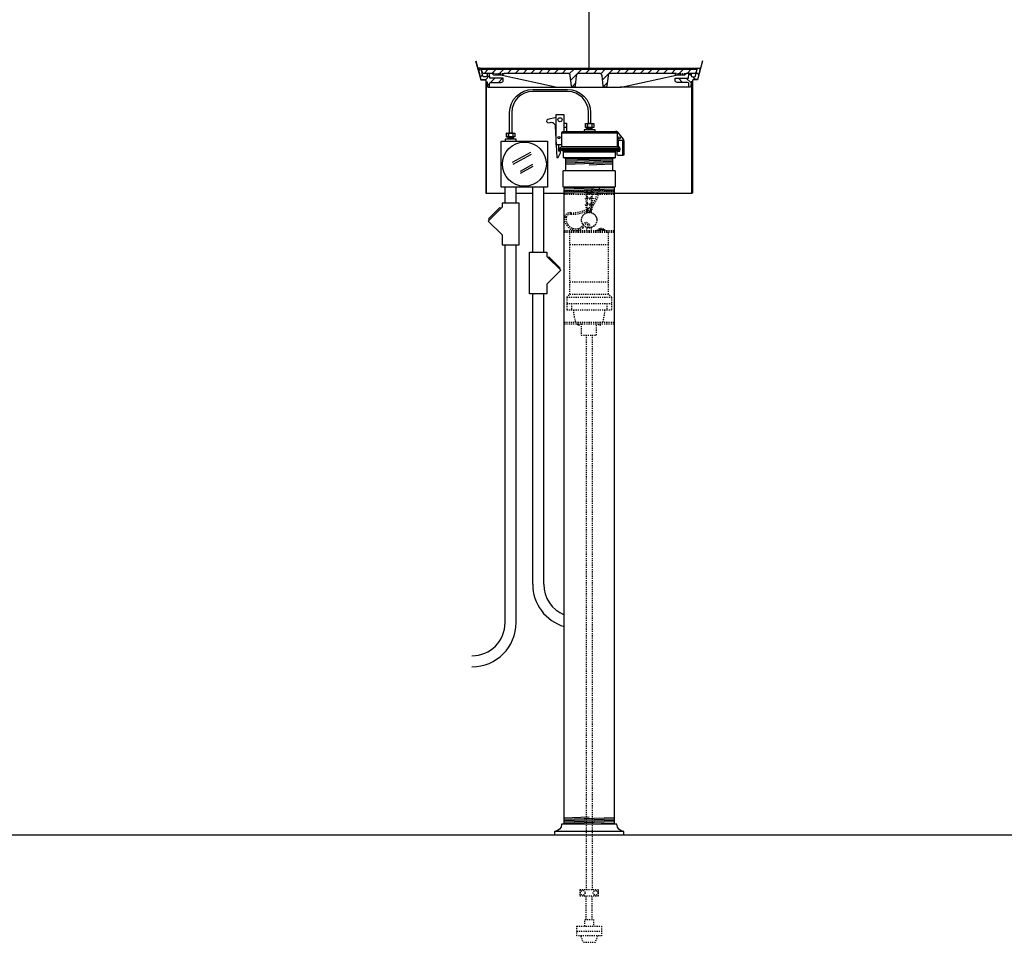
# Model space of a CAD drawing. Extents: x -285 to 5863, y 308 to 3178.
# Tile 25 of 256: x -62 to 27, y 1362 to 1445. Entities that reach past the tile are written whole.
import ezdxf

# ---------------------------------------------------------------- set-up
doc = ezdxf.new("R2010")
doc.units = 0
doc.header["$MEASUREMENT"] = 0
doc.linetypes.add('HIDDEN5', pattern=[0.05, 0.025, -0.025])
doc.layers.get('0').update_dxf_attribs({"color": 255, "linetype": 'CONTINUOUS'})
doc.layers.get('DEFPOINTS').update_dxf_attribs({"linetype": 'CONTINUOUS'})
for name, color, linetype in [('CONDUIT', 2, 'CONTINUOUS'), ('FACE-SEAL-ADAPTOR', 3, 'CONTINUOUS'), ('GALV-4-PIPE', 4, 'CONTINUOUS'), ('J-BOX', 2, 'CONTINUOUS'), ('PROBE', 2, 'CONTINUOUS'), ('TANK-BUNG-OPENING-4', 3, 'CONTINUOUS'), ('TANK-MANHOLE-18', 2, 'CONTINUOUS'), ('TANK-MANHOLE-COVER-18', 2, 'CONTINUOUS'), ('TANK-MANHOLE-COVER-HATCH-18', 7, 'CONTINUOUS'), ('TANK-MANHOLE-HATCH-18', 7, 'CONTINUOUS'), ('TLM-CAP', 3, 'CONTINUOUS')]:
    doc.layers.add(name, color=color, linetype=linetype)
pattern_1 = [(45, (-1576.58697, 455.6329), (-0.35355339, 0.35355339), [])]

msp = doc.modelspace()

# ---------------------------------------------------------------- hatches: boundary and pattern name
at = {"layer": 'TANK-MANHOLE-COVER-HATCH-18', "linetype": 'Continuous'}
h = msp.add_hatch(dxfattribs=at)
h.set_pattern_fill('LINE', color=256, scale=4, angle=45, style=0)
h.set_pattern_definition(pattern_1)
h.paths.add_polyline_path([(-20.23079, 1440.5547), (-20.22524, 1440.4909), (-20.13332, 1440.23904, 0.31505809), (-20.04525, 1440.17743), (-19.29316, 1440.17743, -0.20068244), (-19.22642, 1440.14952), (-19.12687, 1440.04861, 0.20068244), (-19.06013, 1440.0207), (-18.72033, 1440.0207), (-18.38053, 1440.0207, 0.20067998), (-18.31379, 1440.04861), (-18.21424, 1440.14952, -0.20067998), (-18.1475, 1440.17743), (-12.42882, 1440.17743, -0.38336671), (-12.18024, 1439.954), (-12.08475, 1439.06045, 0.38336671), (-11.92939, 1438.9208), (-11.90256, 1438.9208, 0.38336671), (-11.7472, 1439.06045), (-11.65175, 1439.95365, -0.38376912), (-11.40278, 1440.17743), (-9.54002, 1440.17743, -0.38581775), (-9.28946, 1439.95187), (-9.19565, 1439.06069, 0.38381878), (-9.04026, 1438.9208), (-9.012, 1438.9208, 0.38381878), (-8.8566, 1439.06069), (-8.76261, 1439.95361, -0.38381878), (-8.51399, 1440.17743), (-2.79391, 1440.17743, -0.20067998), (-2.72717, 1440.14952), (-2.62762, 1440.04861, 0.20067998), (-2.56088, 1440.0207), (-2.22108, 1440.0207), (-1.88128, 1440.0207, 0.20068244), (-1.81454, 1440.04861), (-1.71499, 1440.14952, -0.20068244), (-1.64825, 1440.17743), (-0.89754, 1440.17743, 0.31505687), (-0.80948, 1440.23904), (-0.71756, 1440.4909), (-0.71201, 1440.5547), (-10.47071, 1440.5547)])
at = {"layer": 'TANK-MANHOLE-HATCH-18', "linetype": 'Continuous'}
h = msp.add_hatch(dxfattribs=at)
h.set_pattern_fill('LINE', color=256, scale=4, angle=45, style=0)
h.set_pattern_definition(pattern_1)
h.paths.add_polyline_path([(-19.69956, 1439.36596), (-19.66489, 1438.97774, 0.45806569), (-19.588, 1438.92254, 0.46914088), (-19.51095, 1438.98002), (-19.49701, 1439.24483, -0.39889443), (-19.37219, 1439.36326), (-18.4443, 1439.36326, 0.39805028), (-18.25709, 1439.54036), (-18.24597, 1439.74052), (-19.47209, 1439.74052), (-19.49153, 1440.11815, 0.39923087), (-19.55395, 1440.17743), (-19.63297, 1440.17743, 0.39953151), (-19.69539, 1440.11808), (-19.70154, 1439.99613, -0.39953151), (-19.84198, 1439.86258), (-20.02025, 1439.86258, -0.34858266), (-20.11155, 1439.93504), (-20.26113, 1440.57633, 0.34699278), (-20.35151, 1440.64763), (-20.53459, 1440.64763), (-20.31676, 1439.70829, 0.34818324), (-20.19499, 1439.61153), (-19.91455, 1439.61153, -0.40020821), (-19.82021, 1439.52228), (-19.81469, 1439.4229), (-19.76181, 1439.4229, -0.38836603)])
h = msp.add_hatch(dxfattribs=at)
h.set_pattern_fill('LINE', color=256, scale=4, angle=135, style=0)
h.set_pattern_definition([(135, (-1576.58697, 455.6329), (-0.35355339, -0.35355339), [])])
h.paths.add_polyline_path([(-1.24126, 1439.99613), (-1.24741, 1440.11808, 0.39953151), (-1.30983, 1440.17743), (-1.38885, 1440.17743, 0.39923087), (-1.45127, 1440.11815), (-1.47071, 1439.74052), (-2.69683, 1439.74052), (-2.68571, 1439.54036, 0.39805028), (-2.4985, 1439.36326), (-1.57061, 1439.36326, -0.39889443), (-1.44579, 1439.24483), (-1.43185, 1438.98002, 0.46914088), (-1.3548, 1438.92254, 0.45806569), (-1.2779, 1438.97774), (-1.24324, 1439.36596, -0.38836603), (-1.18099, 1439.4229), (-1.12811, 1439.4229), (-1.12259, 1439.52228, -0.40020821), (-1.02825, 1439.61153), (-0.74781, 1439.61153, 0.34818324), (-0.62604, 1439.70829), (-0.40821, 1440.64763), (-0.59129, 1440.64763, 0.34699278), (-0.68167, 1440.57633), (-0.83125, 1439.93504, -0.34858266), (-0.92255, 1439.86258), (-1.10081, 1439.86258, -0.39953151)])

# ---------------------------------------------------------------- linework, layer by layer
for p, q in [((-10.4714, 1440.64763), (-10.4714, 1528.05582)), ((472.38291, 1371.1562), (-285.29829, 1371.1562))]:
    msp.add_line(p, q)
at = {"layer": 'CONDUIT'}
for p, q in [((-18.08774, 1428.43104), (-18.08774, 1429.85794)), ((-17.08774, 1428.43104), (-17.08774, 1429.85794)), ((-15.58737, 1423.97659), (-15.58737, 1429.85794)), ((-14.58737, 1423.97659), (-14.58737, 1429.85794)), ((-18.08774, 1390.41912), (-18.08774, 1424.66248)), ((-17.08774, 1390.41912), (-17.08774, 1424.66248)), ((-15.58737, 1393.89948), (-15.58737, 1420.20802)), ((-14.58737, 1393.89948), (-14.58737, 1420.20802))]:
    msp.add_line(p, q, dxfattribs=at)
for points in [[(-18.36554, 1428.0563), (-19.62266, 1426.79918), (-18.36554, 1425.54206), (-18.36554, 1424.65315), (-16.80994, 1424.65315), (-16.80994, 1428.43104), (-18.36554, 1428.43104)], [(-14.30956, 1423.60184), (-13.05245, 1422.34473), (-14.30956, 1421.08761), (-14.30956, 1420.19869), (-15.86517, 1420.19869), (-15.86517, 1423.97659), (-14.30956, 1423.97659)]]:
    msp.add_lwpolyline(points, close=True, dxfattribs=at)
for points in [[(-18.48339, 1427.93844), (-18.56196, 1428.01701), (-19.58337, 1426.99561), (-19.5048, 1426.91704)], [(-14.19171, 1423.48399), (-14.11314, 1423.56256), (-13.09173, 1422.54115), (-13.1703, 1422.46258)]]:
    msp.add_lwpolyline(points, dxfattribs=at)
for centre, radius, start, end in [((-11.58737, 1393.89948), 4, 180, 253.5303099), ((-11.58737, 1393.89948), 3, 180, 247.7894801), ((-21.08774, 1390.41912), 4, 270, 0), ((-21.08774, 1390.41912), 3, 270, 0)]:
    msp.add_arc(centre, radius, start, end, dxfattribs=at)
at = {"layer": 'DEFPOINTS'}
for points in [[(-20.7533, 1441.30472), (-20.29421, 1439.5896), (-19.90832, 1439.5896), (-19.86348, 1439.56282), (-19.83698, 1439.5129), (-19.83698, 1432.38385)], [(-20.74706, 1441.30472), (-20.28796, 1439.5896), (-19.90207, 1439.5896), (-19.85724, 1439.56282), (-19.83074, 1439.5129), (-19.83074, 1432.38385)], [(-20.74706, 1441.30472), (-20.28796, 1439.5896), (-19.90207, 1439.5896), (-19.85724, 1439.56282), (-19.83074, 1439.5129), (-19.83074, 1432.38385)], [(-20.74706, 1441.30472), (-20.28796, 1439.5896), (-19.90207, 1439.5896), (-19.85724, 1439.56282), (-19.83074, 1439.5129), (-19.83074, 1432.38385)], [(-20.74706, 1441.30472), (-20.28796, 1439.5896), (-19.90207, 1439.5896), (-19.85724, 1439.56282), (-19.83074, 1439.5129), (-19.83074, 1432.38385)], [(-0.20074, 1441.30472), (-0.65983, 1439.5896), (-1.04572, 1439.5896), (-1.09056, 1439.56282), (-1.11706, 1439.5129), (-1.11706, 1432.38385)], [(-0.19449, 1441.30472), (-0.65359, 1439.5896), (-1.03948, 1439.5896), (-1.08431, 1439.56282), (-1.11082, 1439.5129), (-1.11082, 1432.38385)], [(-0.19449, 1441.30472), (-0.65359, 1439.5896), (-1.03948, 1439.5896), (-1.08431, 1439.56282), (-1.11082, 1439.5129), (-1.11082, 1432.38385)], [(-0.19449, 1441.30472), (-0.65359, 1439.5896), (-1.03948, 1439.5896), (-1.08431, 1439.56282), (-1.11082, 1439.5129), (-1.11082, 1432.38385)], [(-0.19449, 1441.30472), (-0.65359, 1439.5896), (-1.03948, 1439.5896), (-1.08431, 1439.56282), (-1.11082, 1439.5129), (-1.11082, 1432.38385)]]:
    msp.add_lwpolyline(points, dxfattribs=at)
at = {"layer": 'FACE-SEAL-ADAPTOR', "color": 7}
for p, q in [((-10.4714, 1432.50184), (-12.5964, 1432.43026)), ((-8.3464, 1432.44835), (-12.5964, 1432.30519)), ((-8.3464, 1432.32327), (-12.5964, 1432.18012)), ((-8.3464, 1432.1982), (-12.5964, 1432.05505)), ((-8.3464, 1432.07313), (-12.5964, 1431.92998)), ((-8.3464, 1431.94806), (-10.4714, 1431.87649))]:
    msp.add_line(p, q, dxfattribs=at)
at = {"layer": 'FACE-SEAL-ADAPTOR'}
msp.add_lwpolyline([(-12.5964, 1431.3762), (-12.5964, 1432.50184), (-8.3464, 1432.50184), (-8.3464, 1431.3762)], dxfattribs=at)
msp.add_lwpolyline([(-12.77001, 1429.8762, -0.41421356), (-12.83251, 1429.9387), (-12.83251, 1431.3137, -0.41421356), (-12.77001, 1431.3762), (-8.17279, 1431.3762, -0.41421356), (-8.11029, 1431.3137), (-8.11029, 1429.9387, -0.41421356), (-8.17279, 1429.8762)], format="xyb", close=True, dxfattribs=at)
at = {"layer": 'GALV-4-PIPE', "color": 7}
for p, q in [((-10.4714, 1429.8762), (-12.7214, 1429.80041)), ((-8.2214, 1429.82692), (-12.7214, 1429.67534)), ((-8.2214, 1429.70185), (-12.7214, 1429.55027)), ((-8.2214, 1429.57678), (-12.7214, 1429.4252)), ((-8.2214, 1429.45171), (-12.7214, 1429.30013)), ((-8.2214, 1429.32663), (-10.5964, 1429.24664)), ((-10.4714, 1372.7865), (-12.7214, 1372.71071)), ((-8.2214, 1372.73721), (-12.7214, 1372.58564)), ((-8.2214, 1372.61214), (-12.7214, 1372.46057)), ((-8.2214, 1372.48707), (-12.7214, 1372.3355)), ((-8.2214, 1372.362), (-12.7214, 1372.21043)), ((-8.2214, 1372.23693), (-10.5964, 1372.15693))]:
    msp.add_line(p, q, dxfattribs=at)
at = {"layer": 'GALV-4-PIPE'}
msp.add_lwpolyline([(-8.2214, 1372.15696), (-8.2214, 1372.15696), (-12.7214, 1372.15696), (-12.7214, 1372.15696), (-12.7214, 1429.8762), (-8.2214, 1429.8762)], close=True, dxfattribs=at)
at = {"layer": 'J-BOX', "color": 7}
for p, q in [((-17.40172, 1432.14522), (-15.74933, 1433.05057)), ((-17.35615, 1431.96385), (-15.70376, 1432.8692)), ((-16.7008, 1431.31656), (-15.56144, 1431.94082)), ((-16.68951, 1431.13519), (-15.53161, 1431.76961))]:
    msp.add_line(p, q, dxfattribs=at)
at = {"layer": 'J-BOX'}
msp.add_lwpolyline([(-18.43193, 1429.9135), (-18.43193, 1433.99113, -0.41421356), (-18.37637, 1434.04669), (-14.29874, 1434.04669, -0.41421356), (-14.24318, 1433.99113), (-14.24318, 1429.9135, -0.41421356), (-14.29874, 1429.85794), (-18.37637, 1429.85794, -0.41421356)], format="xyb", close=True, dxfattribs=at)
msp.add_circle((-16.33755, 1431.95232), 1.98948, dxfattribs=at)
at = {"layer": 'PROBE'}
for p, q in [((-10.67406, 1435.06059), (-10.67406, 1435.27181)), ((-10.34093, 1435.622), (-10.34093, 1435.622)), ((-10.34093, 1435.622), (-10.34093, 1435.622)), ((-10.18522, 1435.06059), (-10.18522, 1435.27181)), ((-17.82207, 1434.20419), (-17.82207, 1434.41541)), ((-17.48894, 1434.7656), (-17.48894, 1434.7656)), ((-17.48894, 1434.7656), (-17.48894, 1434.7656)), ((-17.33322, 1434.20419), (-17.33322, 1434.41541))]:
    msp.add_line(p, q, dxfattribs=at)
at = {"layer": 'PROBE', "color": 7}
for p, q in [((-10.18522, 1435.1662), (-10.67406, 1435.1662)), ((-17.33322, 1434.3098), (-17.82207, 1434.3098))]:
    msp.add_line(p, q, dxfattribs=at)
at = {"layer": 'PROBE', "color": 1, "linetype": 'HIDDEN5'}
for p, q in [((-12.7214, 1429.58091), (-8.2214, 1429.58091)), ((-10.82799, 1429.876), (-10.68139, 1429.28361)), ((-10.75561, 1429.8762), (-10.62636, 1429.35392)), ((-10.66795, 1427.5679), (-10.66795, 1429.73616)), ((-10.18719, 1429.8762), (-10.31644, 1429.35392)), ((-10.27485, 1427.5679), (-10.27485, 1429.73616)), ((-10.11481, 1429.876), (-10.26141, 1429.28361)), ((-12.7214, 1429.23186), (-8.2214, 1429.23186)), ((-10.82799, 1429.41101), (-10.68139, 1428.81861)), ((-10.82799, 1428.86957), (-10.68139, 1428.27718)), ((-10.75974, 1429.4279), (-10.62636, 1428.88893)), ((-10.75974, 1428.88646), (-10.62636, 1428.34749)), ((-10.68139, 1429.28361), (-10.26141, 1429.28361)), ((-10.68139, 1428.81861), (-10.26141, 1428.81861)), ((-10.62636, 1429.35392), (-10.31644, 1429.35392)), ((-10.62636, 1428.88893), (-10.31644, 1428.88893)), ((-10.18306, 1429.4279), (-10.31644, 1428.88893)), ((-10.18306, 1428.88646), (-10.31644, 1428.34749)), ((-10.11481, 1429.41101), (-10.26141, 1428.81861)), ((-10.11481, 1428.86957), (-10.26141, 1428.27718)), ((-10.82799, 1428.28992), (-10.68139, 1427.69752)), ((-10.75974, 1428.30681), (-10.62636, 1427.76784)), ((-10.68139, 1428.27718), (-10.26141, 1428.27718)), ((-10.62636, 1428.34749), (-10.31644, 1428.34749)), ((-10.62636, 1427.76784), (-10.31644, 1427.76784)), ((-10.18306, 1428.30681), (-10.31644, 1427.76784)), ((-10.11481, 1428.28992), (-10.26141, 1427.69752)), ((-10.68139, 1427.69752), (-10.26141, 1427.69752)), ((-12.7214, 1425.9387), (-8.2214, 1425.9387)), ((-11.96976, 1426.13911), (-11.96976, 1425.9387)), ((-11.42768, 1426.12345), (-11.42768, 1425.9387)), ((-10.66795, 1426.18968), (-10.27485, 1426.18968)), ((-10.66795, 1425.9387), (-10.66795, 1426.18968)), ((-10.27485, 1425.9387), (-10.27485, 1426.18968)), ((-12.7214, 1425.86839), (-8.2214, 1425.86839)), ((-12.7214, 1425.79808), (-8.2214, 1425.79808)), ((-12.21891, 1420.17308), (-12.21891, 1425.79808)), ((-8.72388, 1420.17308), (-8.72388, 1425.79808)), ((-12.21891, 1424.67308), (-8.72388, 1424.67308)), ((-12.21891, 1421.29808), (-8.72388, 1421.29808)), ((-12.50016, 1419.89183), (-12.21891, 1420.17308)), ((-12.50016, 1419.89183), (-12.50016, 1418.76683)), ((-12.50016, 1419.89183), (-8.44263, 1419.89183)), ((-12.21891, 1420.17308), (-8.72388, 1420.17308)), ((-8.44263, 1419.89183), (-8.72388, 1420.17308)), ((-8.44263, 1419.89183), (-8.44263, 1418.76683)), ((-12.50016, 1419.32933), (-8.44263, 1419.32933)), ((-12.06944, 1419.32933), (-12.06944, 1418.76683)), ((-8.87336, 1419.32933), (-8.87336, 1418.76683)), ((-12.50016, 1418.76683), (-8.44263, 1418.76683)), ((-12.7214, 1417.64183), (-8.2214, 1417.64183)), ((-12.7214, 1417.48876), (-8.2214, 1417.48876)), ((-11.19511, 1417.48876), (-11.19511, 1416.466)), ((-9.81663, 1416.466), (-9.81663, 1417.48876)), ((-11.19511, 1416.466), (-9.81663, 1416.466)), ((-10.75265, 1363.51978), (-10.75265, 1365.66007)), ((-10.19015, 1363.51978), (-10.19015, 1365.66007)), ((-11.5964, 1362.48356), (-9.3464, 1362.48356))]:
    msp.add_line(p, q, dxfattribs=at)
at = {"layer": 'PROBE'}
msp.add_lwpolyline([(-10.52339, 1435.622), (-10.52339, 1436.63031, 0.41421356), (-12.42964, 1438.53656), (-15.58269, 1438.53656, 0.41421356), (-17.48894, 1436.63031), (-17.48894, 1434.7656), (-17.67644, 1434.7656), (-17.67644, 1436.63031, -0.41421356), (-15.58269, 1438.72406), (-12.42964, 1438.72406, -0.41421356), (-10.33589, 1436.63031), (-10.33589, 1435.622)], format="xyb", close=True, dxfattribs=at)
for points in [[(-9.94289, 1434.90309), (-9.94289, 1435.06059), (-10.92648, 1435.06059), (-10.92648, 1434.90309)], [(-17.0909, 1434.04669), (-17.0909, 1434.20419), (-18.07448, 1434.20419), (-18.07448, 1434.04669)]]:
    msp.add_lwpolyline(points, dxfattribs=at)
at = {"layer": 'PROBE', "color": 7}
for points in [[(-10.78365, 1435.622, 0.41421356), (-10.8149, 1435.59075), (-10.8149, 1435.30306, 0.41421356), (-10.78365, 1435.27181)], [(-10.65604, 1435.622, -0.41421356), (-10.62479, 1435.59075), (-10.62479, 1435.30306, -0.41421356), (-10.65604, 1435.27181)], [(-10.59354, 1435.622, 0.41421356), (-10.62479, 1435.59075), (-10.62479, 1435.30306, 0.41421356), (-10.59354, 1435.27181)], [(-10.27583, 1435.622, -0.41421356), (-10.24458, 1435.59075), (-10.24458, 1435.30306, -0.41421356), (-10.27583, 1435.27181)], [(-10.21333, 1435.622, 0.41421356), (-10.24458, 1435.59075), (-10.24458, 1435.30306, 0.41421356), (-10.21333, 1435.27181)], [(-10.08572, 1435.622, -0.41421356), (-10.05447, 1435.59075), (-10.05447, 1435.30306, -0.41421356), (-10.08572, 1435.27181)], [(-17.93166, 1434.7656, 0.41421356), (-17.96291, 1434.73435), (-17.96291, 1434.44666, 0.41421356), (-17.93166, 1434.41541)], [(-17.80405, 1434.7656, -0.41421356), (-17.7728, 1434.73435), (-17.7728, 1434.44666, -0.41421356), (-17.80405, 1434.41541)], [(-17.74155, 1434.7656, 0.41421356), (-17.7728, 1434.73435), (-17.7728, 1434.44666, 0.41421356), (-17.74155, 1434.41541)], [(-17.42383, 1434.7656, -0.41421356), (-17.39258, 1434.73435), (-17.39258, 1434.44666, -0.41421356), (-17.42383, 1434.41541)], [(-17.36133, 1434.7656, 0.41421356), (-17.39258, 1434.73435), (-17.39258, 1434.44666, 0.41421356), (-17.36133, 1434.41541)], [(-17.23373, 1434.7656, -0.41421356), (-17.20248, 1434.73435), (-17.20248, 1434.44666, -0.41421356), (-17.23373, 1434.41541)]]:
    msp.add_lwpolyline(points, format="xyb", dxfattribs=at)
at = {"layer": 'PROBE'}
for points in [[(-10.8149, 1435.622), (-10.05447, 1435.622), (-10.05447, 1435.27181), (-10.8149, 1435.27181)], [(-17.96291, 1434.7656), (-17.20248, 1434.7656), (-17.20248, 1434.41541), (-17.96291, 1434.41541)]]:
    msp.add_lwpolyline(points, close=True, dxfattribs=at)
at = {"layer": 'PROBE', "color": 1, "linetype": 'HIDDEN5', "flags": 128}
for points in [[(-10.75265, 1416.47533), (-10.75265, 1410.79954), (-10.75265, 1381.13881), (-10.75265, 1366.22257)], [(-10.19015, 1416.47533), (-10.19015, 1411.51236), (-10.19015, 1381.85163), (-10.19015, 1366.22257)], [(-10.87465, 1362.92129), (-10.87465, 1363.51978), (-10.06814, 1363.51978), (-10.06814, 1362.92129)], [(-9.72591, 1362.04584), (-9.92712, 1361.44735), (-11.01568, 1361.44735), (-11.21689, 1362.04584)]]:
    msp.add_lwpolyline(points, dxfattribs=at)
at = {"layer": 'PROBE', "color": 1, "linetype": 'HIDDEN5'}
for points in [[(-11.31515, 1366.22257), (-11.31515, 1365.66007), (-9.62765, 1365.66007), (-9.62765, 1366.22257)], [(-11.5964, 1362.92129), (-9.3464, 1362.92129), (-9.3464, 1362.04584), (-11.5964, 1362.04584)]]:
    msp.add_lwpolyline(points, close=True, dxfattribs=at)
for centre, radius in [((-10.4714, 1426.89281), 0.70313), ((-10.4714, 1426.89281), 0.68766), ((-11.0501, 1365.94132), 0.2105), ((-9.89269, 1365.94132), 0.2105)]:
    msp.add_circle(centre, radius, dxfattribs=at)
at = {"layer": 'PROBE', "linetype": 'Continuous'}
for centre in [(-10.78365, 1435.30306), (-17.93166, 1434.44666)]:
    msp.add_arc(centre, 0.03125, 180, 270, dxfattribs=at)
at = {"layer": 'PROBE', "color": 1, "linetype": 'HIDDEN5'}
for centre, radius, start, end in [((-12.2599, 1429.86816), 2.5845, 313.0537162, 357.0595303), ((-12.2599, 1429.86816), 2.72513, 313.0537162, 357.2113908), ((-12.01616, 1430.46748), 3.05642, 267.6955066, 301.4346952), ((-12.01616, 1430.46748), 2.91579, 267.6955066, 301.4346952), ((-11.70529, 1426.97685), 0.98732, 167.2978266, 215.5352968), ((-12.20594, 1427.08428), 0.47534, 81.2224854, 166.6608814), ((-11.70529, 1426.97685), 0.8467, 167.2978266, 215.7718683), ((-12.20594, 1427.08428), 0.33471, 81.2224854, 166.6608814), ((-11.67449, 1426.93831), 0.99122, 212.6867901, 310.7212463), ((-11.67449, 1426.93831), 0.85059, 212.451225, 310.7212463), ((-11.54011, 1426.60074), 0.51782, 322.459505, 343.0025876), ((-10.73998, 1426.33258), 0.32712, 32.9116577, 156.0575829), ((-11.54011, 1426.60074), 0.65844, 321.0786875, 343.0025876), ((-10.73998, 1426.33258), 0.1865, 32.9116577, 156.0575829), ((-11.02704, 1426.20049), 0.50128, 359.1085406, 27.7518861), ((-11.02704, 1426.20049), 0.64191, 359.1085406, 27.7518861), ((-9.38116, 1425.61951), 0.49953, 39.7149598, 140.1481088), ((-9.38116, 1425.61951), 0.42965, 47.9795125, 132.0204875), ((-9.38116, 1425.61951), 0.38014, 57.1049702, 122.8950298), ((-7.37675, 1418.96265), 4.52778, 182.5139258, 196.977501), ((-13.56605, 1418.96265), 4.52778, 343.022499, 357.4860742), ((-11.42482, 1417.5345), 0.16284, 195.9919833, 340.913534), ((-9.51797, 1417.5345), 0.16284, 199.086466, 344.0080167)]:
    msp.add_arc(centre, radius, start, end, dxfattribs=at)
at = {"layer": 'TANK-BUNG-OPENING-4', "linetype": 'Continuous'}
msp.add_line((-7.3222, 1371.50776), (-13.6206, 1371.50776), dxfattribs=at)
msp.add_lwpolyline([(-7.3222, 1371.15696), (-7.3222, 1371.50776, -0.41421356), (-7.9714, 1372.15696), (-12.9714, 1372.15696, -0.41421356), (-13.6206, 1371.50776), (-13.6206, 1371.15696)], format="xyb", dxfattribs=at)
at = {"layer": 'TANK-MANHOLE-18', "color": 7, "linetype": 'Continuous'}
for p, q in [((-20.33902, 1440.64763), (-0.59129, 1440.64763)), ((-19.58721, 1438.9208), (-13.31974, 1438.9208)), ((-1.3542, 1438.9208), (-7.62244, 1438.9208)), ((-19.77516, 1429.33652), (-18.08774, 1429.33652)), ((-17.08774, 1429.33652), (-15.58737, 1429.33652)), ((-14.58737, 1429.33652), (-12.7214, 1429.33652)), ((-8.2214, 1429.33652), (-1.18013, 1429.33652))]:
    msp.add_line(p, q, dxfattribs=at)
at = {"layer": 'TANK-MANHOLE-18', "color": 5, "linetype": 'Continuous'}
msp.add_line((-1.38887, 1440.17743), (-1.3112, 1440.17743), dxfattribs=at)
at = {"layer": 'TANK-MANHOLE-18', "linetype": 'Continuous'}
for points in [[(-19.63297, 1440.17743, 0.39953151), (-19.69539, 1440.11808), (-19.70154, 1439.99613, -0.39953151), (-19.84198, 1439.86258), (-20.02025, 1439.86258, -0.34858266), (-20.11155, 1439.93504), (-20.26089, 1440.5753, 0.35017412), (-20.35151, 1440.64763), (-20.53459, 1440.64763), (-20.31683, 1439.70862, 0.3489397), (-20.19499, 1439.61153), (-19.91455, 1439.61153, -0.39805274), (-19.82025, 1439.52298), (-19.81469, 1439.4229), (-19.76181, 1439.4229, -0.38836603), (-19.69956, 1439.36596), (-19.66489, 1438.97774, 0.38836603), (-19.60264, 1438.9208), (-19.57336, 1438.9208, 0.39889443), (-19.51095, 1438.98002), (-19.49701, 1439.24483, -0.39889443), (-19.37219, 1439.36326), (-18.4443, 1439.36326, 0.39805028), (-18.25709, 1439.54036), (-18.24597, 1439.74052), (-19.47209, 1439.74052), (-19.49153, 1440.11815, 0.39923087), (-19.55395, 1440.17743)], [(-1.30983, 1440.17743, -0.39953151), (-1.24741, 1440.11808), (-1.24126, 1439.99613, 0.39953151), (-1.10081, 1439.86258), (-0.92255, 1439.86258, 0.34858266), (-0.83125, 1439.93504), (-0.68191, 1440.5753, -0.35017412), (-0.59129, 1440.64763), (-0.40821, 1440.64763), (-0.62597, 1439.70862, -0.3489397), (-0.74781, 1439.61153), (-1.02825, 1439.61153, 0.39805274), (-1.12255, 1439.52298), (-1.12811, 1439.4229), (-1.18099, 1439.4229, 0.38836603), (-1.24324, 1439.36596), (-1.2779, 1438.97774, -0.38836603), (-1.34016, 1438.9208), (-1.36943, 1438.9208, -0.39889443), (-1.43185, 1438.98002), (-1.44579, 1439.24483, 0.39889443), (-1.57061, 1439.36326), (-2.4985, 1439.36326, -0.39805028), (-2.68571, 1439.54036), (-2.69683, 1439.74052), (-1.47071, 1439.74052), (-1.45127, 1440.11815, -0.39923087), (-1.38885, 1440.17743)]]:
    msp.add_lwpolyline(points, format="xyb", close=True, dxfattribs=at)
for points in [[(-19.76891, 1439.38961), (-19.81607, 1439.38961), (-19.81607, 1429.33652), (-19.76891, 1429.33652), (-19.76891, 1439.4229)], [(-1.17389, 1439.38961), (-1.12534, 1439.38961), (-1.12534, 1429.33652), (-1.17389, 1429.33652), (-1.17389, 1439.4229)]]:
    msp.add_lwpolyline(points, dxfattribs=at)
at = {"layer": 'TANK-MANHOLE-COVER-18', "linetype": 'Continuous'}
for p, q in [((-19.0546, 1440.17743), (-19.29316, 1440.17743)), ((-18.9589, 1440.17743), (-18.86319, 1440.17743)), ((-18.76749, 1440.17743), (-18.67178, 1440.17743)), ((-18.57747, 1440.17743), (-18.48176, 1440.17743)), ((-18.38606, 1440.17743), (-18.1475, 1440.17743)), ((-2.55535, 1440.17743), (-2.79391, 1440.17743)), ((-2.45965, 1440.17743), (-2.36394, 1440.17743)), ((-2.26824, 1440.17743), (-2.17254, 1440.17743)), ((-2.07822, 1440.17743), (-1.98251, 1440.17743)), ((-1.88681, 1440.17743), (-1.64825, 1440.17743))]:
    msp.add_line(p, q, dxfattribs=at)
msp.add_lwpolyline([(-10.47071, 1440.5547), (-0.71201, 1440.5547), (-0.71756, 1440.4909), (-0.80948, 1440.23904, -0.31505687), (-0.89754, 1440.17743), (-1.64825, 1440.17743, 0.20068244), (-1.71499, 1440.14952), (-1.81454, 1440.04861, -0.20068244), (-1.88128, 1440.0207), (-2.22108, 1440.0207), (-2.56088, 1440.0207, -0.20067998), (-2.62762, 1440.04861), (-2.72717, 1440.14952, 0.20067998), (-2.79391, 1440.17743), (-8.51399, 1440.17743, 0.38381878), (-8.76261, 1439.95361), (-8.8566, 1439.06069, -0.38381878), (-9.012, 1438.9208), (-9.04026, 1438.9208, -0.38381878), (-9.19565, 1439.06069), (-9.28964, 1439.95361, 0.38381878), (-9.54002, 1440.17743), (-11.40278, 1440.17743, 0.38336671), (-11.65172, 1439.954), (-11.7472, 1439.06045, -0.38336671), (-11.90256, 1438.9208), (-11.92939, 1438.9208, -0.38336671), (-12.08475, 1439.06045), (-12.18024, 1439.954, 0.38336671), (-12.42882, 1440.17743), (-18.1475, 1440.17743, 0.20067998), (-18.21424, 1440.14952), (-18.31379, 1440.04861, -0.20067998), (-18.38053, 1440.0207), (-18.72033, 1440.0207), (-19.06013, 1440.0207, -0.20068244), (-19.12687, 1440.04861), (-19.22642, 1440.14952, 0.20068244), (-19.29316, 1440.17743), (-20.04525, 1440.17743, -0.31505809), (-20.13332, 1440.23904), (-20.22524, 1440.4909), (-20.23079, 1440.5547), (-10.47071, 1440.5547)], format="xyb", dxfattribs=at)
at = {"layer": 'TANK-MANHOLE-COVER-18', "color": 1, "linetype": 'Continuous'}
msp.add_lwpolyline([(-18.34772, 1440.02778), (-13.37377, 1438.92671, 0.0545173), (-13.31974, 1438.9208), (-7.62244, 1438.9208, 0.05450917), (-7.56841, 1438.92671), (-2.59369, 1440.02778)], format="xyb", dxfattribs=at)
at = {"layer": 'TLM-CAP', "color": 1}
for p, q in [((-12.51656, 1435.28559), (-12.76656, 1435.28559)), ((-12.95781, 1434.77809), (-7.95031, 1434.77809)), ((-12.95781, 1433.56434), (-7.95031, 1433.56434)), ((-12.79784, 1433.06434), (-8.11029, 1433.06434)), ((-12.79784, 1432.56434), (-8.11029, 1432.56434))]:
    msp.add_line(p, q, dxfattribs=at)
at = {"layer": 'TLM-CAP', "color": 3}
msp.add_line((-7.85656, 1434.13809), (-7.85656, 1433.50184), dxfattribs=at)
at = {"layer": 'TLM-CAP', "color": 7}
for p, q in [((-7.42281, 1432.73309), (-7.42281, 1434.13809)), ((-12.93845, 1433.18934), (-7.96967, 1433.18934))]:
    msp.add_line(p, q, dxfattribs=at)
at = {"layer": 'TLM-CAP'}
for p, q in [((-13.20406, 1433.37684), (-13.20406, 1433.25184)), ((-13.20406, 1433.25184), (-7.70406, 1433.25184)), ((-7.70406, 1433.37684), (-7.70406, 1433.25184)), ((-12.5964, 1432.50184), (-8.3464, 1432.50184))]:
    msp.add_line(p, q, dxfattribs=at)
for points in [[(-13.45406, 1436.17327), (-14.21626, 1435.98984, 1), (-14.14723, 1435.70298), (-14.00899, 1435.73625, -0.46850815), (-13.5468, 1435.39205), (-13.39156, 1432.54184), (-13.26656, 1432.54184), (-13.07906, 1432.99059), (-13.07906, 1433.11559), (-13.20406, 1433.11559), (-13.20406, 1433.68934)], [(-12.95781, 1433.50184), (-12.95781, 1434.77809, -0.41421356), (-12.83281, 1434.90309), (-8.07531, 1434.90309, -0.41421356), (-7.95031, 1434.77809), (-7.95031, 1433.50184)], [(-7.95031, 1434.13809), (-7.39156, 1434.13809, -0.41421356), (-7.32906, 1434.07559), (-7.32906, 1432.79559, -0.41421356), (-7.39156, 1432.73309), (-7.86031, 1432.73309, -0.41421356), (-7.92281, 1432.79559), (-7.92281, 1433.11559), (-7.70406, 1433.11559), (-7.70406, 1433.43934, 0.41421356), (-7.76656, 1433.50184), (-7.90717, 1433.50184)], [(-7.90717, 1433.25184, -0.41421356), (-7.96967, 1433.18934), (-7.98529, 1433.18934, 0.41421356), (-8.11029, 1433.06434), (-8.11029, 1432.56434, -0.41421356), (-8.17279, 1432.50184), (-12.73534, 1432.50184, -0.41421356), (-12.79784, 1432.56434), (-12.79784, 1433.06434, 0.41421356), (-12.92284, 1433.18934), (-12.93845, 1433.18934, -0.41421356), (-13.00095, 1433.25184)]]:
    msp.add_lwpolyline(points, format="xyb", dxfattribs=at)
for points in [[(-12.95781, 1433.68934), (-13.45406, 1433.68934), (-13.45406, 1436.43934), (-12.76656, 1436.43934), (-12.76656, 1434.90309)], [(-12.76656, 1435.66809), (-12.51656, 1435.66809), (-12.51656, 1434.90309)]]:
    msp.add_lwpolyline(points, dxfattribs=at)
at = {"layer": 'TLM-CAP', "color": 2}
msp.add_lwpolyline([(-7.32906, 1434.07559), (-7.32906, 1434.12746, 0.16806907), (-7.35578, 1434.2047), (-7.86707, 1434.85533, 0.23012406), (-7.96536, 1434.90309), (-8.07531, 1434.90309)], format="xyb", dxfattribs=at)
at = {"layer": 'TLM-CAP'}
msp.add_lwpolyline([(-13.20406, 1433.37684), (-7.70406, 1433.37684), (-7.90717, 1433.50184), (-13.00095, 1433.50184)], close=True, dxfattribs=at)
at = {"layer": 'TLM-CAP', "color": 7}
for centre, radius in [((-13.11031, 1435.97688), 0.1875), ((-13.20594, 1434.35871), 0.09375), ((-7.76281, 1434.32559), 0.09375)]:
    msp.add_circle(centre, radius, dxfattribs=at)

doc.saveas('drawing.dxf')
